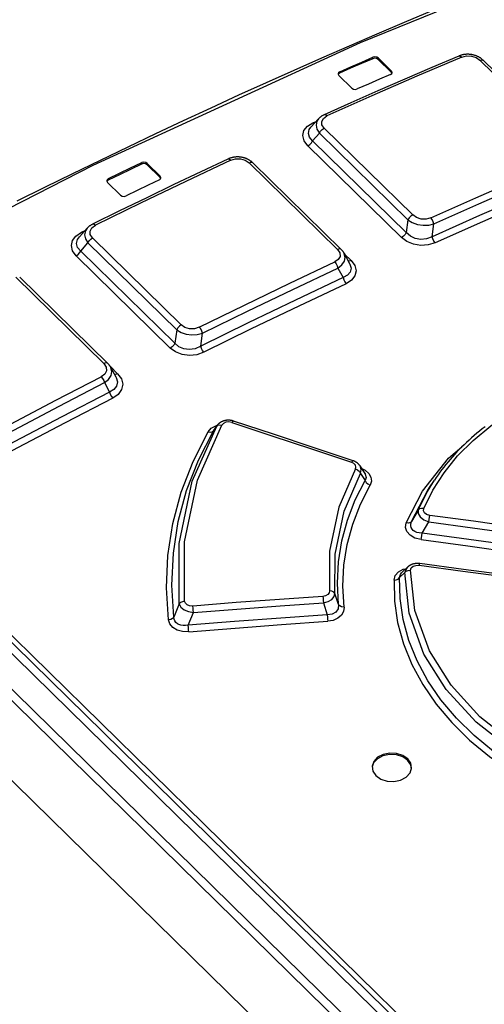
# Model space of a CAD drawing. Extents: x 0 to 594, y 0 to 420.
# Tile 91 of 110: x 499.34 to 501.69, y 151.02 to 156. Entities that reach past the tile are written whole.
import ezdxf

# ---------------------------------------------------------------- set-up
doc = ezdxf.new("R2010")
doc.units = 0
doc.header["$LTSCALE"] = 32.67
doc.layers.get('0').update_dxf_attribs({"linetype": 'CONTINUOUS'})

msp = doc.modelspace()

# ---------------------------------------------------------------- linework, layer by layer
at = {"color": 7, "linetype": 'CONTINUOUS'}
for p, q in [((502.4198, 149.7334), (494.7752, 157.2259)), ((523.31, 129.0206), (494.615, 157.1448)), ((502.2997, 149.6706), (494.6551, 157.1631)), ((501.1517, 155.7997), (501.2171, 155.7357)), ((501.2178, 155.7429), (501.1524, 155.807)), ((501.6834, 155.7962), (502.1324, 155.3561)), ((501.2203, 155.73), (501.2171, 155.7357)), ((500.9526, 155.7198), (501.018, 155.6557)), ((500.849, 155.4999), (500.8114, 155.4579)), ((500.8497, 155.5006), (500.849, 155.4999)), ((499.9825, 155.2674), (500.0478, 155.2034)), ((500.0486, 155.2106), (499.9832, 155.2747)), ((500.5171, 155.2774), (500.9647, 154.8388)), ((500.0511, 155.1975), (500.0478, 155.2034)), ((499.7824, 155.178), (499.8478, 155.1139)), ((499.6786, 154.9463), (499.6399, 154.9027)), ((499.6796, 154.9475), (499.6786, 154.9463)), ((501.4245, 154.9036), (501.4333, 154.9682)), ((499.6396, 154.9023), (499.6397, 154.9023)), ((500.9791, 154.8199), (501.0071, 154.7686)), ((500.9475, 154.7452), (500.974, 154.6967)), ((499.3374, 154.6993), (499.7834, 154.2623)), ((500.2533, 154.3496), (500.2625, 154.4153)), ((499.7978, 154.2434), (499.8244, 154.1949)), ((499.8245, 154.1946), (499.8245, 154.1946)), ((499.7663, 154.1653), (499.7925, 154.1173)), ((500.3372, 153.9492), (500.3196, 153.9248)), ((501.0851, 153.7049), (501.0596, 153.7442)), ((501.4115, 153.6349), (501.4364, 153.6724)), ((501.3004, 153.2319), (501.2703, 153.2026)), ((501.3005, 153.2321), (501.3004, 153.2319))]:
    msp.add_line(p, q, dxfattribs=at)
at = {"color": 9, "linetype": 'CONTINUOUS'}
for p, q in [((502.4179, 149.7911), (494.8536, 157.2049)), ((494.8692, 157.2259), (502.4336, 149.812)), ((494.5069, 156.8471), (523.0296, 128.8919)), ((501.1239, 155.8045), (501.1246, 155.8117)), ((501.1524, 155.807), (501.1517, 155.7997)), ((502.1146, 155.3569), (501.6656, 155.797)), ((500.9567, 155.7384), (500.956, 155.7312)), ((501.2171, 155.7357), (501.2178, 155.7429)), ((500.8205, 155.4797), (500.8379, 155.4874)), ((500.8269, 155.4752), (500.8206, 155.4797)), ((500.8786, 155.4523), (501.3262, 155.0137)), ((500.8197, 155.3888), (500.8544, 155.4276)), ((500.8197, 155.3888), (501.2933, 154.9247)), ((501.302, 154.9889), (500.8544, 155.4276)), ((500.7956, 155.3641), (501.2692, 154.8999)), ((499.9545, 155.2714), (499.9552, 155.2786)), ((499.9832, 155.2747), (499.9825, 155.2674)), ((500.9456, 154.839), (500.4981, 155.2776)), ((499.7866, 155.1974), (499.7859, 155.1902)), ((500.0478, 155.2034), (500.0486, 155.2106)), ((501.302, 154.9889), (501.2933, 154.9247)), ((499.6501, 154.9261), (499.6688, 154.9353)), ((499.6566, 154.9214), (499.6501, 154.9261)), ((499.706, 154.8973), (500.155, 154.4572)), ((499.6462, 154.8314), (499.6831, 154.8731)), ((500.1321, 154.433), (499.6831, 154.8731)), ((499.6233, 154.8072), (500.0996, 154.3404)), ((499.6462, 154.8314), (500.1225, 154.3645)), ((501.0146, 154.7831), (500.9816, 154.8154)), ((499.763, 154.2619), (499.3171, 154.699)), ((500.1321, 154.433), (500.1225, 154.3645)), ((499.833, 154.2101), (499.7962, 154.2462)), ((500.3175, 153.9215), (500.3344, 153.9448)), ((500.3296, 153.9475), (500.3375, 153.9495)), ((500.3372, 153.9492), (500.3344, 153.9448)), ((500.3175, 153.9215), (500.3196, 153.9248)), ((501.062, 153.7062), (501.085, 153.6699)), ((501.3546, 153.5208), (501.321, 153.463)), ((501.3741, 153.4038), (501.4074, 153.4611)), ((501.26, 153.1786), (501.287, 153.2042)), ((500.9507, 153.0433), (500.9328, 153.0985)), ((500.1448, 153.0456), (500.118, 152.9789)), ((500.8744, 153.0509), (500.8939, 152.9907)), ((500.1902, 152.9378), (500.2163, 153.0024))]:
    msp.add_line(p, q, dxfattribs=at)
for points in [[(502.4055, 156.4316), (501.0612, 155.8851), (499.7073, 155.2634), (498.3486, 154.569)], [(501.5745, 155.8125), (501.3473, 155.7153), (501.1199, 155.616), (500.8921, 155.5146)], [(501.5597, 155.8179), (501.5605, 155.8182), (501.5671, 155.8176), (501.5745, 155.8125)], [(501.5745, 155.8125), (501.599, 155.8185), (501.6239, 155.8175), (501.6467, 155.8101), (501.6656, 155.797)], [(501.6656, 155.797), (501.6745, 155.7991), (501.6816, 155.7976), (501.6834, 155.7962)], [(500.849, 155.4998), (500.8412, 155.488), (500.8371, 155.4686), (500.8416, 155.448), (500.8544, 155.4276)], [(500.8786, 155.4523), (500.867, 155.4696), (500.8658, 155.4869), (500.8744, 155.5024), (500.8921, 155.5146)], [(500.8921, 155.5146), (500.885, 155.5197), (500.8785, 155.5204), (500.8775, 155.5201)], [(500.7956, 155.3641), (500.7769, 155.3893), (500.7704, 155.4154), (500.7761, 155.4405), (500.7933, 155.4625), (500.8205, 155.4797)], [(500.8197, 155.3888), (500.8038, 155.4072), (500.7984, 155.4264), (500.8029, 155.4458), (500.8111, 155.4575)], [(500.8544, 155.4276), (500.8603, 155.4375), (500.8689, 155.4462), (500.8786, 155.4523)], [(500.7956, 155.3641), (500.8053, 155.3702), (500.8138, 155.379), (500.8197, 155.3888)], [(500.406, 155.2914), (500.1777, 155.1834), (499.9492, 155.0734), (499.7205, 154.9613)], [(500.3915, 155.2969), (500.3925, 155.2973), (500.3988, 155.2965), (500.406, 155.2914)], [(500.406, 155.2914), (500.4303, 155.2983), (500.4553, 155.2979), (500.4787, 155.2909), (500.4981, 155.2776)], [(501.4181, 154.999), (501.6459, 155.1005), (501.8733, 155.1998), (502.1005, 155.297)], [(500.4981, 155.2776), (500.5075, 155.2803), (500.515, 155.2789), (500.5171, 155.2774)], [(501.4333, 154.9682), (501.6609, 155.0696), (501.8882, 155.1688), (502.1152, 155.266)], [(502.1566, 155.1857), (501.9179, 155.0838), (501.679, 154.9795), (501.4397, 154.8728)], [(501.3262, 155.0137), (501.3164, 155.0076), (501.3079, 154.9988), (501.302, 154.9889)], [(501.302, 154.9889), (501.324, 154.9754), (501.3502, 154.9661), (501.379, 154.9616), (501.4072, 154.9624), (501.4333, 154.9682)], [(501.4181, 154.999), (501.3939, 154.9925), (501.3689, 154.9931), (501.3456, 155.0004), (501.3262, 155.0137)], [(501.4333, 154.9682), (501.4304, 154.9795), (501.425, 154.9903), (501.4181, 154.999)], [(499.6786, 154.9463), (499.6702, 154.9336), (499.6661, 154.9138), (499.6705, 154.8932), (499.6831, 154.8731)], [(499.706, 154.8973), (499.6947, 154.9144), (499.6937, 154.9318), (499.7024, 154.9479), (499.7205, 154.9613)], [(499.7205, 154.9612), (499.7134, 154.9664), (499.7073, 154.9673), (499.7061, 154.9669)], [(499.6233, 154.8072), (499.6051, 154.8323), (499.5989, 154.8585), (499.6049, 154.8842), (499.6223, 154.9073), (499.6501, 154.9261)], [(499.6462, 154.8314), (499.6307, 154.8497), (499.6257, 154.8691), (499.6306, 154.8892), (499.6396, 154.9023)], [(499.6831, 154.8731), (499.6887, 154.8826), (499.6967, 154.8911), (499.706, 154.8973)], [(501.2933, 154.9247), (501.2874, 154.9148), (501.2789, 154.9061), (501.2692, 154.8999)], [(501.4397, 154.8728), (501.4047, 154.8621), (501.3673, 154.8598), (501.3302, 154.8658), (501.2967, 154.8795), (501.2692, 154.8999)], [(501.4245, 154.9036), (501.3965, 154.8929), (501.3678, 154.8902), (501.3392, 154.895), (501.3143, 154.9065), (501.2933, 154.9247)], [(501.4397, 154.8728), (501.4329, 154.8815), (501.4275, 154.8924), (501.4245, 154.9036)], [(500.9456, 154.839), (500.9572, 154.8216), (500.9584, 154.8042), (500.9498, 154.7884), (500.932, 154.7759)], [(500.9647, 154.8388), (500.9626, 154.8403), (500.955, 154.8417), (500.9456, 154.839)], [(499.6233, 154.8072), (499.6326, 154.8134), (499.6406, 154.8219), (499.6462, 154.8314)], [(500.9475, 154.7452), (500.9681, 154.7609), (500.9807, 154.7792), (500.9849, 154.7988), (500.9802, 154.8179), (500.9792, 154.8198)], [(500.2465, 154.4457), (500.4751, 154.5578), (500.7037, 154.6679), (500.932, 154.7759)], [(500.2625, 154.4153), (500.491, 154.5273), (500.7193, 154.6373), (500.9475, 154.7452)], [(500.932, 154.7758), (500.9388, 154.7673), (500.9443, 154.7565), (500.9475, 154.7452)], [(501.0072, 154.7683), (501.0088, 154.7652), (501.0141, 154.7443), (501.0095, 154.7246), (500.9961, 154.7088), (500.974, 154.6967)], [(501.0146, 154.7831), (501.0332, 154.7578), (501.0397, 154.7315), (501.034, 154.7061), (501.0168, 154.6838), (500.9895, 154.6661)], [(501.0146, 154.7831), (501.0052, 154.7804), (501.0002, 154.7813)], [(500.974, 154.6967), (500.977, 154.6857), (500.9825, 154.6749), (500.9895, 154.6661)], [(500.9895, 154.6661), (500.7496, 154.5528), (500.5095, 154.4371), (500.2693, 154.3192)], [(500.155, 154.4572), (500.1457, 154.451), (500.1377, 154.4425), (500.1321, 154.433)], [(500.2465, 154.4457), (500.2219, 154.4381), (500.1969, 154.4379), (500.1739, 154.4444), (500.155, 154.4572)], [(500.2625, 154.4153), (500.2591, 154.4262), (500.2536, 154.4369), (500.2465, 154.4457)], [(500.1321, 154.433), (500.1538, 154.4197), (500.1796, 154.411), (500.2081, 154.4072), (500.2362, 154.4087), (500.2625, 154.4153)], [(500.1225, 154.3645), (500.1169, 154.3551), (500.1089, 154.3466), (500.0996, 154.3404)], [(500.2693, 154.3192), (500.2337, 154.3068), (500.1963, 154.3031), (500.1594, 154.308), (500.1264, 154.3208), (500.0996, 154.3404)], [(500.2533, 154.3496), (500.2246, 154.3371), (500.1957, 154.3329), (500.1673, 154.3366), (500.1429, 154.3472), (500.1225, 154.3645)], [(500.2693, 154.3192), (500.2624, 154.3278), (500.2567, 154.3384), (500.2533, 154.3496)], [(499.763, 154.2619), (499.7749, 154.244), (499.7762, 154.2256), (499.7676, 154.2089), (499.7499, 154.1955)], [(499.7834, 154.2623), (499.781, 154.2639), (499.773, 154.2651), (499.763, 154.2619)], [(499.7663, 154.1653), (499.7869, 154.1818), (499.7996, 154.2009), (499.8038, 154.2213), (499.7991, 154.2409), (499.7979, 154.2433)], [(501.3822, 153.528), (501.428, 153.6207), (501.4854, 153.7098), (501.5538, 153.7943), (501.6325, 153.8734), (501.7209, 153.9465), (501.8185, 154.013), (501.9245, 154.0727), (502.0383, 154.1249), (502.1589, 154.1692), (502.2851, 154.2054), (502.4164, 154.2331), (502.5521, 154.2523), (502.6907, 154.2628), (502.8311, 154.2646), (502.9716, 154.2578)], [(499.0614, 153.8329), (499.2909, 153.9558), (499.5205, 154.0767), (499.7499, 154.1955)], [(499.75, 154.1955), (499.7569, 154.187), (499.7626, 154.1764), (499.7663, 154.1653)], [(499.8245, 154.1946), (499.8264, 154.191), (499.8319, 154.1689), (499.8275, 154.1479), (499.8142, 154.1306), (499.7925, 154.1173)], [(499.833, 154.2101), (499.852, 154.1842), (499.8588, 154.1568), (499.8532, 154.13), (499.8359, 154.1061), (499.8089, 154.0871)], [(499.833, 154.2101), (499.8231, 154.2069), (499.8173, 154.2078)], [(499.0782, 153.803), (499.3076, 153.9257), (499.537, 154.0465), (499.7663, 154.1653)], [(499.7925, 154.1173), (499.7961, 154.1065), (499.8018, 154.0959), (499.8089, 154.0871)], [(499.8089, 154.0871), (499.5678, 153.9623), (499.3266, 153.8353), (499.0854, 153.706)], [(500.1448, 153.0456), (500.1438, 153.3512), (500.211, 153.6663), (500.3344, 153.9448)], [(500.1722, 153.0592), (500.1712, 153.3591), (500.2376, 153.6718), (500.3609, 153.9504)], [(500.2911, 153.916), (500.3069, 153.9344), (500.3296, 153.9475)], [(500.3344, 153.9448), (500.3406, 153.9499), (500.3498, 153.9519), (500.3608, 153.9503)], [(500.4114, 153.9635), (500.3959, 153.9663), (500.381, 153.9647), (500.3688, 153.959), (500.3609, 153.9504)], [(500.4114, 153.9635), (500.4161, 153.9695), (500.4198, 153.9709)], [(500.4114, 153.9635), (500.6129, 153.897), (500.8144, 153.8302), (501.0159, 153.7631)], [(500.0908, 152.965), (500.0802, 153.1277), (500.0874, 153.2908), (500.1124, 153.4525), (500.1549, 153.6114), (500.2146, 153.7664), (500.2911, 153.916)], [(500.118, 152.9789), (500.1077, 153.1405), (500.1151, 153.3021), (500.1399, 153.4622), (500.1822, 153.6196), (500.2415, 153.773), (500.3175, 153.9215)], [(500.2911, 153.9161), (500.3018, 153.9144), (500.3111, 153.9162), (500.3175, 153.9215)], [(501.2933, 153.4554), (501.3757, 153.6157), (501.5081, 153.7828), (501.5755, 153.8407)], [(501.0243, 153.7702), (501.0208, 153.769), (501.0159, 153.7631)], [(501.0363, 153.7285), (501.0389, 153.7385), (501.036, 153.7485), (501.028, 153.757), (501.0159, 153.7631)], [(501.062, 153.7062), (501.0658, 153.7252), (501.0596, 153.7442)], [(501.0363, 153.7285), (500.9519, 153.5346), (500.9053, 153.3135), (500.9046, 153.1124)], [(500.9328, 153.0985), (500.9333, 153.2968), (500.979, 153.5148), (501.062, 153.7062)], [(501.0363, 153.7285), (501.0475, 153.7234), (501.0566, 153.7155), (501.062, 153.7062)], [(501.0686, 153.7303), (501.0854, 153.7224), (501.1042, 153.7062), (501.1151, 153.6871), (501.1172, 153.6669), (501.1105, 153.6473)], [(501.0851, 153.7049), (501.0864, 153.7026), (501.0907, 153.6859), (501.085, 153.6699)], [(500.9507, 153.0433), (500.9449, 153.1513), (500.9506, 153.2587), (500.9676, 153.3651), (500.9959, 153.4697), (501.0351, 153.5716), (501.085, 153.6699)], [(500.9788, 153.0296), (500.973, 153.1356), (500.9784, 153.2414), (500.9951, 153.3462), (501.0228, 153.4493), (501.0613, 153.5499), (501.1105, 153.6473)], [(501.085, 153.6699), (501.0903, 153.6607), (501.0993, 153.6528), (501.1106, 153.6474)], [(501.3546, 153.5208), (501.401, 153.6148), (501.4364, 153.6724)], [(501.321, 153.463), (501.4007, 153.6183), (501.4115, 153.6349)], [(501.3546, 153.5208), (501.3539, 153.5037), (501.3638, 153.4865), (501.3826, 153.4716), (501.4074, 153.4611)], [(501.3822, 153.528), (501.3709, 153.529), (501.3612, 153.5264), (501.3546, 153.5208)], [(501.4124, 153.4939), (501.3966, 153.4985), (501.3858, 153.5064), (501.3808, 153.5166), (501.3822, 153.528)], [(501.4074, 153.4611), (501.4088, 153.4725), (501.4105, 153.484), (501.4124, 153.4939)], [(502.0758, 153.4014), (501.8547, 153.4329), (501.6335, 153.4637), (501.4124, 153.4939)], [(501.3692, 153.371), (501.3374, 153.3791), (501.313, 153.3928), (501.2963, 153.4116), (501.2897, 153.4329), (501.2933, 153.4554)], [(501.321, 153.463), (501.3145, 153.4573), (501.3048, 153.4546), (501.2934, 153.4554)], [(501.3741, 153.4038), (501.3597, 153.4049), (501.3474, 153.4078), (501.3373, 153.4122), (501.3292, 153.4178), (501.3231, 153.4247), (501.3191, 153.4326), (501.3171, 153.4416), (501.3176, 153.4518), (501.321, 153.463)], [(501.4074, 153.4611), (501.6285, 153.4308), (501.8496, 153.3999), (502.0705, 153.3684)], [(501.3692, 153.371), (501.371, 153.3806), (501.3727, 153.3921), (501.3741, 153.4038)], [(502.0804, 153.3061), (501.845, 153.3394), (501.6095, 153.372), (501.3741, 153.4038)], [(501.3692, 153.371), (501.6045, 153.3391), (501.8399, 153.3065), (502.0752, 153.2731)], [(501.3592, 153.241), (501.3609, 153.2476), (501.362, 153.2496)], [(501.2317, 153.1666), (501.238, 153.1892), (501.2539, 153.2077), (501.2784, 153.221), (501.2922, 153.224)], [(501.26, 153.1786), (501.2637, 153.1939), (501.2703, 153.2026)], [(501.3004, 153.2319), (501.2942, 153.2246), (501.287, 153.2042)], [(501.287, 153.2042), (501.2938, 153.2109), (501.3037, 153.2152), (501.3154, 153.2165)], [(502.4856, 152.0295), (502.2572, 152.0954), (502.0402, 152.1853), (501.8266, 152.3076), (501.6471, 152.4483), (501.4957, 152.6128), (501.3834, 152.7921), (501.3089, 152.9992), (501.287, 153.2042)], [(501.3154, 153.2166), (501.3191, 153.2279), (501.3285, 153.2362), (501.3423, 153.2408), (501.3592, 153.241)], [(502.494, 152.0614), (502.2628, 152.1283), (502.047, 152.2186), (501.8398, 152.3384), (501.6666, 152.4751), (501.5206, 152.6341), (501.4115, 152.8078), (501.3374, 153.0118), (501.3154, 153.2166)], [(501.3592, 153.241), (501.58, 153.212), (501.8008, 153.1823), (502.0216, 153.1519)], [(501.2317, 153.1666), (501.2431, 153.1677), (501.2531, 153.1718), (501.26, 153.1786)], [(501.2317, 153.1666), (501.2341, 153.0595), (501.2499, 152.9517), (501.2792, 152.8446), (501.3216, 152.7394), (501.3768, 152.6373), (501.4442, 152.539), (501.5235, 152.445), (501.6142, 152.3561), (501.7155, 152.273), (501.8264, 152.1966), (501.9457, 152.1275), (502.0733, 152.0659), (502.208, 152.0122), (502.3483, 151.967), (502.4926, 151.9307)], [(502.5005, 151.9627), (502.3582, 151.9984), (502.2202, 152.0428), (502.0878, 152.0954), (501.9623, 152.156), (501.8447, 152.2239), (501.7359, 152.2988), (501.6365, 152.3802), (501.5474, 152.4675), (501.4693, 152.56), (501.4028, 152.6568), (501.3485, 152.7573), (501.3067, 152.8608), (501.278, 152.9662), (501.2623, 153.0725), (501.26, 153.1786)], [(500.9046, 153.1124), (500.9028, 153.1017), (500.896, 153.0928), (500.8852, 153.0867), (500.8716, 153.0839)], [(500.8744, 153.0509), (500.898, 153.0577), (500.9169, 153.0689), (500.929, 153.083), (500.9328, 153.0985)], [(500.9328, 153.0985), (500.9269, 153.106), (500.9171, 153.1109), (500.9046, 153.1124)], [(500.1722, 153.0592), (500.161, 153.0571), (500.1514, 153.0523), (500.1448, 153.0456)], [(500.1448, 153.0456), (500.153, 153.0299), (500.1692, 153.0165), (500.1912, 153.007), (500.2163, 153.0024)], [(500.2132, 153.0351), (500.1975, 153.036), (500.1848, 153.0409), (500.1761, 153.0489), (500.1722, 153.0592)], [(500.8716, 153.0839), (500.6521, 153.0686), (500.4327, 153.0523), (500.2132, 153.0351)], [(500.2163, 153.0024), (500.4357, 153.0195), (500.655, 153.0357), (500.8744, 153.0509)], [(500.8716, 153.0839), (500.8729, 153.0742), (500.8738, 153.0626), (500.8744, 153.0509)], [(500.9507, 153.0433), (500.9486, 153.0211), (500.9368, 153.0041), (500.9179, 152.9938), (500.8939, 152.9907)], [(500.9788, 153.0296), (500.9667, 153.0309), (500.9567, 153.0357), (500.9507, 153.0433)], [(500.2163, 153.0024), (500.2156, 153.0136), (500.2145, 153.0251), (500.2132, 153.0351)], [(500.9788, 153.0296), (500.9766, 153.0077), (500.9659, 152.9885), (500.9475, 152.9729), (500.9236, 152.9624), (500.8965, 152.9577)], [(500.1181, 152.9789), (500.1115, 152.972), (500.102, 152.9672), (500.0908, 152.965)], [(500.1933, 152.9051), (500.1619, 152.906), (500.1347, 152.9133), (500.1124, 152.9266), (500.0976, 152.9442), (500.0908, 152.965)], [(500.1902, 152.9378), (500.1763, 152.9358), (500.1639, 152.9358), (500.1529, 152.9377), (500.1433, 152.941), (500.1352, 152.9457), (500.1284, 152.9519), (500.1232, 152.9594), (500.1196, 152.9683), (500.118, 152.9789)], [(500.8939, 152.9907), (500.6593, 152.9742), (500.4247, 152.9565), (500.1902, 152.9378)], [(500.1933, 152.9051), (500.4277, 152.9237), (500.6621, 152.9413), (500.8965, 152.9577)], [(500.8939, 152.9907), (500.8944, 152.9793), (500.8954, 152.9678), (500.8967, 152.9578)], [(500.1933, 152.9051), (500.192, 152.9148), (500.1909, 152.9262), (500.1902, 152.9378)]]:
    msp.add_lwpolyline(points, dxfattribs=at)
at = {"color": 7, "linetype": 'CONTINUOUS'}
for points in [[(502.3955, 156.4352), (502.2571, 156.3822), (502.1184, 156.3284), (501.9797, 156.2738), (501.8408, 156.2183), (501.7018, 156.162), (501.5626, 156.1049), (501.4233, 156.047), (501.2839, 155.9883), (501.1444, 155.9288), (501.0048, 155.8685), (500.8651, 155.8074), (500.7253, 155.7455), (500.5854, 155.6827), (500.4454, 155.6192), (500.3054, 155.5549), (500.1652, 155.4898), (500.025, 155.4239), (499.8847, 155.3573), (499.7444, 155.2898), (499.604, 155.2216), (499.4636, 155.1526), (499.3231, 155.0828)], [(501.5597, 155.8179), (501.4236, 155.7599), (501.2871, 155.7011), (501.1506, 155.6415), (501.0139, 155.5811), (500.8775, 155.5201)], [(501.1239, 155.8045), (501.0679, 155.7802), (501.012, 155.7558), (500.956, 155.7312)], [(500.9567, 155.7384), (501.0127, 155.763), (501.0686, 155.7874), (501.1246, 155.8117)], [(501.1517, 155.7997), (501.1437, 155.8046), (501.1335, 155.8064), (501.1239, 155.8045)], [(501.1524, 155.807), (501.1443, 155.8119), (501.1342, 155.8136), (501.1246, 155.8117)], [(501.6834, 155.7962), (501.6819, 155.7976), (501.6802, 155.7992), (501.6784, 155.8008), (501.6765, 155.8023), (501.6746, 155.8038), (501.6726, 155.8053), (501.6707, 155.8067), (501.6686, 155.8081), (501.6666, 155.8094), (501.6645, 155.8106), (501.6624, 155.8119), (501.6602, 155.813), (501.6581, 155.8141), (501.6559, 155.8152), (501.6537, 155.8162), (501.6515, 155.8172), (501.6493, 155.8181), (501.647, 155.819), (501.6446, 155.8199), (501.6423, 155.8207), (501.6399, 155.8214), (501.6376, 155.8221), (501.6352, 155.8228), (501.6328, 155.8234), (501.6304, 155.8239), (501.628, 155.8244), (501.6256, 155.8248), (501.6232, 155.8252), (501.6208, 155.8256), (501.6184, 155.8259), (501.6159, 155.8262), (501.6134, 155.8264), (501.6109, 155.8265), (501.6084, 155.8266), (501.6059, 155.8267), (501.6034, 155.8267), (501.6009, 155.8267), (501.5984, 155.8266), (501.5959, 155.8264), (501.5934, 155.8262), (501.591, 155.826), (501.5885, 155.8257), (501.586, 155.8253), (501.5836, 155.8249), (501.5811, 155.8244), (501.5786, 155.8239), (501.5762, 155.8234), (501.5737, 155.8227), (501.5713, 155.822), (501.5689, 155.8213), (501.5665, 155.8205), (501.5641, 155.8197), (501.5618, 155.8188), (501.5597, 155.8179)], [(500.9567, 155.7384), (500.9503, 155.7333), (500.9487, 155.729)], [(501.2137, 155.7244), (501.2201, 155.7294), (501.2217, 155.7338)], [(501.2217, 155.7338), (501.2216, 155.7362), (501.2178, 155.7429)], [(500.9487, 155.729), (500.9488, 155.7266), (500.9526, 155.7198)], [(500.956, 155.7312), (500.9496, 155.7261), (500.9494, 155.7255)], [(501.2137, 155.7244), (501.1578, 155.7001), (501.1018, 155.6756), (501.0459, 155.6511)], [(501.018, 155.6557), (501.0261, 155.6508), (501.0362, 155.6491), (501.0459, 155.6511)], [(500.8775, 155.5201), (500.8754, 155.5191), (500.8732, 155.518), (500.871, 155.5169), (500.8689, 155.5157), (500.8669, 155.5145), (500.8649, 155.5133), (500.863, 155.512), (500.8611, 155.5107), (500.8593, 155.5093), (500.8576, 155.508), (500.8559, 155.5065), (500.8542, 155.5051), (500.8527, 155.5036), (500.8512, 155.5021), (500.8497, 155.5006)], [(500.3914, 155.2969), (500.2546, 155.2324), (500.1175, 155.1671), (499.9803, 155.1011), (499.8431, 155.0343), (499.7061, 154.9669)], [(500.5171, 155.2774), (500.5156, 155.2789), (500.5138, 155.2805), (500.512, 155.2821), (500.5101, 155.2837), (500.5081, 155.2852), (500.5061, 155.2866), (500.5041, 155.2881), (500.502, 155.2895), (500.4999, 155.2908), (500.4978, 155.2921), (500.4956, 155.2933), (500.4934, 155.2945), (500.4912, 155.2956), (500.489, 155.2966), (500.4867, 155.2977), (500.4844, 155.2986), (500.4821, 155.2996), (500.4797, 155.3004), (500.4774, 155.3013), (500.475, 155.302), (500.4725, 155.3028), (500.4701, 155.3034), (500.4676, 155.304), (500.4652, 155.3046), (500.4627, 155.3051), (500.4603, 155.3056), (500.4578, 155.306), (500.4554, 155.3063), (500.4529, 155.3066), (500.4504, 155.3069), (500.4479, 155.3071), (500.4454, 155.3072), (500.4428, 155.3073), (500.4403, 155.3073), (500.4377, 155.3073), (500.4352, 155.3073), (500.4327, 155.3071), (500.4301, 155.307), (500.4276, 155.3067), (500.4251, 155.3065), (500.4226, 155.3061), (500.4202, 155.3058), (500.4177, 155.3053), (500.4152, 155.3048), (500.4127, 155.3043), (500.4102, 155.3036), (500.4078, 155.303), (500.4053, 155.3023), (500.4029, 155.3015), (500.4005, 155.3006), (500.3981, 155.2998), (500.3958, 155.2988), (500.3934, 155.2978), (500.3914, 155.2969)], [(499.9545, 155.2714), (499.8983, 155.2444), (499.8421, 155.2174), (499.7859, 155.1902)], [(499.7866, 155.1974), (499.8428, 155.2246), (499.899, 155.2517), (499.9552, 155.2786)], [(499.9825, 155.2674), (499.9744, 155.2722), (499.9642, 155.2737), (499.9545, 155.2714)], [(499.9832, 155.2747), (499.9751, 155.2795), (499.9649, 155.2809), (499.9552, 155.2786)], [(499.7866, 155.1974), (499.7802, 155.1919), (499.7786, 155.1874)], [(499.7786, 155.1874), (499.7786, 155.1849), (499.7824, 155.178)], [(499.7859, 155.1902), (499.7795, 155.1847), (499.7792, 155.1839)], [(500.0444, 155.1913), (499.9882, 155.1643), (499.932, 155.1373), (499.8757, 155.1101)], [(500.0444, 155.1913), (500.0508, 155.1967), (500.0524, 155.2013)], [(500.0524, 155.2013), (500.0523, 155.2037), (500.0486, 155.2106)], [(502.1419, 155.2168), (501.9031, 155.1147), (501.664, 155.0103), (501.4245, 154.9036)], [(499.8478, 155.1139), (499.8559, 155.1091), (499.8661, 155.1077), (499.8757, 155.1101)], [(499.7061, 154.9669), (499.704, 154.9658), (499.7018, 154.9646), (499.6996, 154.9634), (499.6975, 154.9621), (499.6954, 154.9608), (499.6934, 154.9594), (499.6915, 154.958), (499.6896, 154.9566), (499.6878, 154.9552), (499.686, 154.9537), (499.6843, 154.9522), (499.6827, 154.9506), (499.6811, 154.9491), (499.6796, 154.9475)], [(500.9792, 154.8198), (500.9783, 154.8214), (500.9772, 154.8232), (500.9761, 154.825), (500.9748, 154.8268), (500.9736, 154.8286), (500.9722, 154.8304), (500.9708, 154.8321), (500.9693, 154.8338), (500.9678, 154.8355), (500.9662, 154.8373), (500.9647, 154.8388)], [(500.974, 154.6967), (500.7339, 154.5833), (500.4936, 154.4676), (500.2533, 154.3496)], [(499.7979, 154.2433), (499.7972, 154.2445), (499.7961, 154.2464), (499.7949, 154.2483), (499.7937, 154.2501), (499.7924, 154.2519), (499.791, 154.2537), (499.7896, 154.2555), (499.7881, 154.2573), (499.7865, 154.259), (499.7849, 154.2607), (499.7834, 154.2623)], [(499.7925, 154.1173), (499.5512, 153.9924), (499.3099, 153.8653), (499.0685, 153.736)], [(500.4198, 153.9709), (500.4181, 153.9714), (500.4161, 153.972), (500.4141, 153.9726), (500.412, 153.973), (500.41, 153.9735), (500.408, 153.9739), (500.4059, 153.9742), (500.4039, 153.9745), (500.4018, 153.9747), (500.3998, 153.9749), (500.3978, 153.9751), (500.3958, 153.9752), (500.3938, 153.9752), (500.3917, 153.9752), (500.3897, 153.9751), (500.3877, 153.975), (500.3857, 153.9749), (500.3837, 153.9747), (500.3817, 153.9744), (500.3797, 153.9741), (500.3778, 153.9738), (500.3758, 153.9734), (500.3739, 153.9729), (500.372, 153.9724), (500.3702, 153.9719), (500.3684, 153.9713), (500.3666, 153.9707), (500.3648, 153.97), (500.363, 153.9693), (500.3613, 153.9685), (500.3595, 153.9677), (500.3578, 153.9668), (500.3562, 153.9659), (500.3545, 153.9649), (500.353, 153.964), (500.3514, 153.9629), (500.3499, 153.9619), (500.3485, 153.9608), (500.3471, 153.9597), (500.3457, 153.9585), (500.3444, 153.9573), (500.3431, 153.9561), (500.3419, 153.9548), (500.3407, 153.9535), (500.3395, 153.9521), (500.3384, 153.9508), (500.3374, 153.9494), (500.3373, 153.9492)], [(501.0243, 153.7702), (500.8229, 153.8374), (500.6212, 153.9043), (500.4198, 153.9709)], [(501.6924, 153.9423), (501.6784, 153.9314), (501.6645, 153.9203), (501.6509, 153.9092), (501.6375, 153.8978), (501.6244, 153.8864), (501.6115, 153.8748), (501.5988, 153.8631), (501.5863, 153.8512), (501.574, 153.8393), (501.562, 153.8271), (501.5502, 153.8148), (501.5386, 153.8024), (501.5272, 153.7899), (501.5161, 153.7772), (501.5052, 153.7644), (501.4946, 153.7514), (501.4841, 153.7384), (501.474, 153.7252), (501.4641, 153.712), (501.4544, 153.6986), (501.445, 153.6851), (501.4364, 153.6724)], [(501.0596, 153.7442), (501.0587, 153.7455), (501.0578, 153.7468), (501.0567, 153.7482), (501.0556, 153.7496), (501.0545, 153.7509), (501.0533, 153.7522), (501.052, 153.7535), (501.0507, 153.7548), (501.0494, 153.756), (501.048, 153.7572), (501.0465, 153.7584), (501.0451, 153.7595), (501.0435, 153.7606), (501.042, 153.7617), (501.0403, 153.7627), (501.0387, 153.7637), (501.0369, 153.7647), (501.0352, 153.7656), (501.0334, 153.7665), (501.0316, 153.7674), (501.0297, 153.7682), (501.0278, 153.7689), (501.0259, 153.7696), (501.0243, 153.7702)], [(501.362, 153.2496), (501.3602, 153.2498), (501.358, 153.25), (501.3559, 153.2501), (501.3538, 153.2503), (501.3517, 153.2503), (501.3496, 153.2503), (501.3475, 153.2503), (501.3454, 153.2502), (501.3434, 153.2501), (501.3413, 153.2499), (501.3393, 153.2496), (501.3373, 153.2494), (501.3353, 153.249), (501.3334, 153.2487), (501.3315, 153.2482), (501.3296, 153.2478), (501.3277, 153.2473), (501.3258, 153.2467), (501.3239, 153.2461), (501.3221, 153.2454), (501.3203, 153.2447), (501.3185, 153.244), (501.3167, 153.2432), (501.315, 153.2423), (501.3134, 153.2415), (501.3118, 153.2406), (501.3103, 153.2396), (501.3088, 153.2387), (501.3073, 153.2377), (501.3059, 153.2366), (501.3045, 153.2355), (501.3031, 153.2344), (501.3018, 153.2333), (501.3005, 153.2321)], [(502.0243, 153.1602), (501.8036, 153.1906), (501.5827, 153.2204), (501.362, 153.2496)], [(501.3015, 152.2619), (501.2764, 152.2792), (501.2448, 152.2894), (501.21, 152.2913), (501.1765, 152.2844), (501.1483, 152.2696), (501.129, 152.2488), (501.1209, 152.225)], [(501.3008, 152.2546), (501.2759, 152.2718), (501.2439, 152.2821), (501.2092, 152.284), (501.1758, 152.2771), (501.1476, 152.2624), (501.1283, 152.2416), (501.1214, 152.2214)], [(501.3195, 152.2104), (501.3162, 152.2323), (501.3008, 152.2546)], [(501.3207, 152.2141), (501.3169, 152.2394), (501.3015, 152.2619)], [(501.1209, 152.225), (501.1247, 152.1996), (501.1401, 152.1771)], [(501.1401, 152.1771), (501.1652, 152.1599), (501.1968, 152.1497), (501.2316, 152.148), (501.2651, 152.1548), (501.2934, 152.1697), (501.3127, 152.1904), (501.3207, 152.2141)]]:
    msp.add_lwpolyline(points, dxfattribs=at)

doc.saveas('drawing.dxf')
